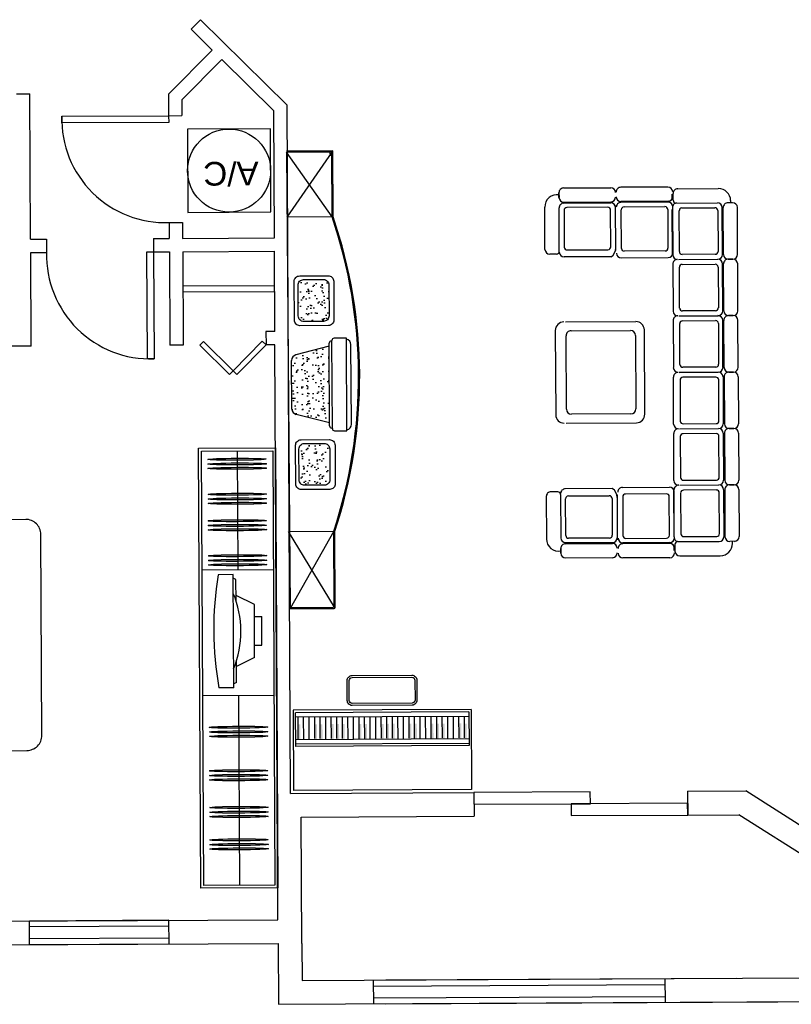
# Model space of a CAD drawing. Header units: inches. Extents: x -3371 to 2763, y -983 to 646.
# Tile 29 of 96: x -1789 to -1529, y -889 to -558. Entities that reach past the tile are written whole.
import ezdxf

# ---------------------------------------------------------------- set-up
doc = ezdxf.new("R2010")
doc.units = ezdxf.units.IN
doc.header["$LTSCALE"] = 12
doc.header["$MEASUREMENT"] = 0
doc.linetypes.add('DASHED', pattern=[19.05, 12.7, -6.35])
doc.layers.add('White', color=7, linetype='Continuous')
doc.styles.get("Standard").update_dxf_attribs({"font": 'arial.ttf'})
pattern_1 = [(37.5, (-2296, 22444.8), (-3.20006, 97.88265), [0, -77.216, 0, -86.36, 0, -82.55]), (7.5, (-2296, 22444.8), (89.90466, 143.365), [0, -41.656, 0, -69.596, 0, -26.67]), (327.5, (-2358.48, 22444.8), (158.19847, 0.28744), [0, -25.4, 0, -91.44, 0, -119.38]), (317.5, (-2358.48, 22444.8), (152.7113, 44.58586), [0, -12.7, 0, -59.944, 0, -68.58])]

# ---------------------------------------------------------------- blocks, each defined once
blk = doc.blocks.new('24')
h = blk.add_hatch()
h.set_pattern_fill('AR-SAND', color=5, scale=2, style=0)
h.set_pattern_definition(pattern_1)
h.paths.add_polyline_path([(-39036.6, 26436.4, 0.414214), (-38986.6, 26486.4), (-38986.6, 26666.4, 0.414214), (-39036.6, 26716.4), (-39316.6, 26716.4, 0.414214), (-39366.6, 26666.4), (-39366.6, 26486.4, 0.414214), (-39316.6, 26436.4)])
h.paths.add_polyline_path([(-37496.6, 26666.4, 0.414214), (-37546.6, 26716.4), (-37826.6, 26716.4, 0.414214), (-37876.6, 26666.4), (-37876.6, 26486.4, 0.414214), (-37826.6, 26436.4), (-37546.6, 26436.4, 0.414214), (-37496.6, 26486.4)])
h = blk.add_hatch()
h.set_pattern_fill('AR-SAND', color=5, scale=2, style=0)
h.set_pattern_definition(pattern_1)
h.paths.add_polyline_path([(-38190.2, 26374.5, 0.34186), (-38141.8, 26412), (-38063, 26716.4), (-38760.7, 26716.4), (-38681.9, 26412, 0.34186), (-38633.5, 26374.5)])
at = {"color": 5}
for p, q in [((-37991, 26873.3), (-38832.6, 26873.3)), ((-38832.6, 26873.3), (-38832.6, 26761.2)), ((-38048.8, 26914.6), (-38773.7, 26914.6)), ((-37991, 26761.2), (-37991, 26873.3)), ((-40535.3, 26758.8), (-40535.3, 26338.8)), ((-39935.3, 26758.8), (-40535.3, 26758.8)), ((-40525.3, 26748.8), (-39935.3, 26338.8)), ((-39935.3, 26748.8), (-40525.3, 26338.8)), ((-40525.3, 26748.8), (-40525.3, 26338.8)), ((-39935.3, 26748.8), (-40525.3, 26748.8)), ((-39935.3, 26748.8), (-39935.3, 26338.8)), ((-38011, 26741.2), (-38812.6, 26741.2)), ((-38807.8, 26741.2), (-38807.8, 26736.4)), ((-38035.8, 26716.4), (-38787.8, 26716.4)), ((-38760.7, 26716.4), (-38681.9, 26412)), ((-38063, 26716.4), (-38141.8, 26412)), ((-38015.8, 26736.4), (-38015.8, 26741.2)), ((-36386.1, 26758.8), (-37076.8, 26758.8)), ((-36386.8, 26752.4), (-37076.8, 26338.8)), ((-37076.8, 26338.8), (-37076.8, 26748.8)), ((-37076.8, 26748.8), (-36376.1, 26350)), ((-36396.1, 26748.8), (-37076.8, 26748.8)), ((-36386.1, 26350), (-36386.1, 26738.8)), ((-36376.1, 26350), (-36376.1, 26748.8)), ((-40525.3, 26338.8), (-36376.1, 26350)), ((-38190.2, 26374.5), (-38633.5, 26374.5))]:
    blk.add_line(p, q, dxfattribs=at)
for points in [[(-39400.9, 26451.6), (-39400.9, 26710.4, -0.414214), (-39350.9, 26760.4), (-38998.2, 26760.4, -0.414214), (-38948.2, 26710.4), (-38948.2, 26451.6, -0.414214), (-38998.2, 26401.6), (-39350.9, 26401.6, -0.414214)], [(-39316.6, 26716.4), (-39036.6, 26716.4, -0.414214), (-38986.6, 26666.4), (-38986.6, 26486.4, -0.414214), (-39036.6, 26436.4), (-39316.6, 26436.4, -0.414214), (-39366.6, 26486.4), (-39366.6, 26666.4, -0.414214)], [(-37910.8, 26456.1), (-37910.8, 26714.9, -0.414214), (-37860.8, 26764.9), (-37508.1, 26764.9, -0.414214), (-37458.1, 26714.9), (-37458.1, 26456.1, -0.414214), (-37508.1, 26406.1), (-37860.8, 26406.1, -0.414214)], [(-37826.6, 26716.4), (-37546.6, 26716.4, -0.414214), (-37496.6, 26666.4), (-37496.6, 26486.4, -0.414214), (-37546.6, 26436.4), (-37826.6, 26436.4, -0.414214), (-37876.6, 26486.4), (-37876.6, 26666.4, -0.414214)]]:
    blk.add_lwpolyline(points, format="xyb", close=True, dxfattribs=at)
for centre, radius, start, end in [((-38506.1, 22505), 4487.5, 71.42806, 108.57194), ((-38506.1, 22495), 4487.5, 71.42803, 108.57197), ((-38773.7, 26864.6), 50, 90, 169.96138), ((-38048.8, 26864.6), 50, 10.03862, 90), ((-38637.7, 18261.6), 8677.3, 102.32624, 102.63181), ((-38812.6, 26761.2), 20, 180, 270), ((-38787.8, 26736.4), 20, 180, 270), ((-38035.8, 26736.4), 20, 270, 0), ((-38011, 26761.2), 20, 270, 0), ((-36396.1, 26748.8), 10, 0, 90), ((-36396.1, 26748.8), 10, 0, 90), ((-36396.1, 26738.8), 10, 0, 90), ((-36386.1, 26748.8), 10, 0, 90), ((-38633.5, 26424.5), 50, 194.50605, 270), ((-38190.2, 26424.5), 50, 270, 345.49395)]:
    blk.add_arc(centre, radius, start, end, dxfattribs=at)

msp = doc.modelspace()

# ---------------------------------------------------------------- linework, layer by layer
at = {"layer": 'White', "color": 7}
for p, q in [((-1731.01, -560.86), (-1727.85, -557.66)), ((-1698.72, -586.47), (-1727.85, -557.66)), ((-1723.91, -567.89), (-1731.01, -560.86)), ((-1738.65, -582.79), (-1723.91, -567.89)), ((-1734.14, -584.63), (-1720.71, -571.06)), ((-1703.21, -588.36), (-1720.71, -571.06)), ((-1789.87, -582.61), (-1785.37, -582.59)), ((-1785.11, -631.62), (-1785.37, -582.59)), ((-1738.65, -582.79), (-1738.61, -590.01)), ((-1734.14, -584.63), (-1734.11, -589.99)), ((-1697.5, -818.34), (-1698.72, -586.47)), ((-1738.61, -590.01), (-1734.11, -589.99)), ((-1702.99, -631.19), (-1703.21, -588.36)), ((-1607.07, -617.53), (-1607.08, -615.95)), ((-1607.07, -615.95), (-1607.06, -617.53)), ((-1605.49, -614.35), (-1589.64, -614.27)), ((-1570.36, -614.04), (-1586.21, -614.13)), ((-1568.93, -618.05), (-1568.94, -616.46)), ((-1568.93, -616.46), (-1568.92, -618.05)), ((-1568.61, -618.49), (-1568.62, -616.19)), ((-1567.05, -614.6), (-1553.38, -614.53)), ((-1605.47, -619.11), (-1589.62, -619.02)), ((-1605.46, -619.49), (-1589.62, -619.41)), ((-1587.95, -635.39), (-1588.03, -620.27)), ((-1570.33, -618.8), (-1586.18, -618.88)), ((-1570.34, -619.18), (-1586.18, -619.27)), ((-1567.66, -619.43), (-1553.69, -619.36)), ((-1548.55, -619.33), (-1550.13, -619.34)), ((-1549.24, -618.63), (-1549.24, -619.26)), ((-1611.8, -635.08), (-1611.87, -620.78)), ((-1606.96, -635.69), (-1607.04, -621.08)), ((-1606.97, -635.69), (-1607.04, -621.08)), ((-1606.97, -635.69), (-1607.04, -621.08)), ((-1605.35, -621.9), (-1605.29, -634.29)), ((-1590.64, -620.87), (-1604.4, -620.94)), ((-1589.62, -634.21), (-1589.68, -621.82)), ((-1586.02, -634.72), (-1586.09, -621.67)), ((-1585.15, -620.72), (-1571.38, -620.65)), ((-1570.42, -621.59), (-1570.35, -634.63)), ((-1568.82, -636.73), (-1568.9, -621.6)), ((-1568.82, -636.73), (-1568.9, -621.6)), ((-1568.82, -621.03), (-1568.73, -636.87)), ((-1566.51, -635.81), (-1566.58, -622.04)), ((-1565.63, -621.09), (-1554.5, -621.03)), ((-1553.55, -621.97), (-1553.47, -635.74)), ((-1552.01, -636.78), (-1552.09, -620.94)), ((-1551.63, -636.79), (-1551.71, -620.94)), ((-1546.87, -636.76), (-1546.95, -620.91)), ((-1738.42, -626.01), (-1733.92, -625.99)), ((-1738.42, -626.01), (-1738.39, -631.37)), ((-1733.92, -625.99), (-1733.89, -631.35)), ((-1785.11, -631.62), (-1779.75, -631.59)), ((-1779.75, -631.59), (-1779.73, -636.09)), ((-1743.75, -631.4), (-1738.39, -631.37)), ((-1743.75, -631.4), (-1743.73, -635.9)), ((-1733.89, -631.35), (-1702.99, -631.19)), ((-1785.09, -636.12), (-1779.73, -636.09)), ((-1784.92, -667.62), (-1785.09, -636.12)), ((-1743.73, -635.9), (-1738.37, -635.87)), ((-1743.73, -635.9), (-1743.73, -635.9)), ((-1738.37, -635.87), (-1738.2, -667.37)), ((-1733.87, -635.85), (-1702.97, -635.69)), ((-1733.87, -635.85), (-1733.7, -667.35)), ((-1702.82, -662.69), (-1702.97, -635.69)), ((-1607.91, -636.64), (-1610.2, -636.65)), ((-1604.33, -635.24), (-1590.56, -635.17)), ((-1571.3, -635.59), (-1585.07, -635.66)), ((-1554.42, -636.7), (-1565.55, -636.76)), ((-1589.52, -637.52), (-1605.36, -637.6)), ((-1586.08, -637.9), (-1570.24, -637.82)), ((-1568.72, -640.04), (-1568.63, -655.88)), ((-1566.8, -638.44), (-1553.59, -638.37)), ((-1566.8, -638.44), (-1553.59, -638.37)), ((-1565.53, -640.1), (-1554.4, -640.04)), ((-1551.91, -655.79), (-1551.99, -639.95)), ((-1551.53, -655.8), (-1551.61, -639.95)), ((-1550.03, -638.36), (-1548.45, -638.35)), ((-1548.45, -638.35), (-1550.03, -638.35)), ((-1546.77, -655.77), (-1546.85, -639.92)), ((-1566.41, -654.82), (-1566.48, -641.05)), ((-1553.45, -640.98), (-1553.37, -654.75)), ((-1733.8, -649.35), (-1702.89, -649.19)), ((-1554.32, -655.71), (-1565.45, -655.77)), ((-1604.87, -659.51), (-1581.17, -659.39)), ((-1568.62, -659.05), (-1568.53, -674.89)), ((-1566.7, -657.45), (-1553.49, -657.38)), ((-1566.7, -657.46), (-1553.49, -657.39)), ((-1566.7, -657.46), (-1553.49, -657.39)), ((-1566.31, -673.83), (-1566.38, -660.06)), ((-1565.43, -659.11), (-1554.3, -659.05)), ((-1553.35, -659.99), (-1553.27, -673.76)), ((-1551.81, -674.8), (-1551.89, -658.96)), ((-1551.43, -674.81), (-1551.51, -658.96)), ((-1549.93, -657.38), (-1548.35, -657.37)), ((-1548.35, -657.37), (-1549.93, -657.37)), ((-1546.67, -674.78), (-1546.75, -658.93)), ((-1702.82, -662.69), (-1705.82, -662.7)), ((-1705.82, -662.7), (-1705.8, -667.2)), ((-1608.31, -662.35), (-1608.16, -690.77)), ((-1602.98, -662.46), (-1583.02, -662.35)), ((-1578.16, -690.61), (-1578.31, -662.19)), ((-1604.55, -688.87), (-1604.68, -664.17)), ((-1581.3, -664.05), (-1581.17, -688.75)), ((-1784.92, -667.62), (-1800.87, -667.7)), ((-1733.7, -667.35), (-1738.2, -667.37)), ((-1702.8, -667.19), (-1705.8, -667.2)), ((-1701.78, -860.9), (-1702.8, -667.19)), ((-1566.6, -676.46), (-1553.39, -676.39)), ((-1566.6, -676.47), (-1553.39, -676.4)), ((-1566.6, -676.47), (-1553.39, -676.4)), ((-1566.6, -676.47), (-1553.39, -676.4)), ((-1566.6, -676.47), (-1553.39, -676.4)), ((-1566.6, -676.48), (-1553.39, -676.41)), ((-1554.22, -674.72), (-1565.35, -674.78)), ((-1548.25, -676.37), (-1549.83, -676.38)), ((-1548.25, -676.37), (-1549.83, -676.38)), ((-1549.83, -676.37), (-1548.25, -676.37)), ((-1549.83, -676.39), (-1548.25, -676.38)), ((-1568.43, -693.92), (-1568.52, -678.07)), ((-1566.28, -679.11), (-1566.21, -692.88)), ((-1554.2, -678.09), (-1565.33, -678.15)), ((-1553.17, -692.81), (-1553.25, -679.04)), ((-1551.79, -677.99), (-1551.71, -693.83)), ((-1551.41, -677.98), (-1551.33, -693.83)), ((-1546.65, -677.95), (-1546.57, -693.8)), ((-1582.87, -690.46), (-1602.84, -690.57)), ((-1604.69, -693.58), (-1580.99, -693.46)), ((-1604.69, -693.61), (-1580.99, -693.48)), ((-1604.69, -693.61), (-1580.99, -693.48)), ((-1604.69, -693.61), (-1580.99, -693.48)), ((-1604.69, -693.61), (-1580.99, -693.48)), ((-1604.69, -693.63), (-1580.99, -693.5)), ((-1566.5, -695.48), (-1553.29, -695.41)), ((-1566.5, -695.48), (-1553.29, -695.41)), ((-1566.5, -695.49), (-1553.29, -695.42)), ((-1565.25, -693.82), (-1554.12, -693.76)), ((-1549.73, -695.38), (-1548.15, -695.37)), ((-1548.15, -695.38), (-1549.73, -695.39)), ((-1568.33, -712.92), (-1568.42, -697.08)), ((-1566.18, -698.12), (-1566.11, -711.88)), ((-1554.1, -697.1), (-1565.23, -697.16)), ((-1553.07, -711.82), (-1553.15, -698.05)), ((-1551.69, -696.99), (-1551.61, -712.84)), ((-1551.31, -696.98), (-1551.23, -712.83)), ((-1546.55, -696.96), (-1546.47, -712.81)), ((-1728.5, -702.06), (-1702.62, -701.93)), ((-1727.72, -850.3), (-1728.5, -702.06)), ((-1727.55, -703), (-1703.55, -702.87)), ((-1726.78, -849.35), (-1727.55, -703)), ((-1715.55, -702.94), (-1715.34, -742.94)), ((-1703.55, -702.87), (-1702.78, -849.22)), ((-1702.62, -701.93), (-1701.84, -850.16)), ((-1565.15, -712.83), (-1554.02, -712.77)), ((-1589.11, -715.66), (-1604.95, -715.74)), ((-1585.68, -715.24), (-1569.83, -715.16)), ((-1568.4, -716.24), (-1568.32, -731.36)), ((-1568.4, -716.24), (-1568.32, -731.36)), ((-1568.23, -731.94), (-1568.32, -716.09)), ((-1566.4, -714.5), (-1553.19, -714.43)), ((-1566.4, -714.5), (-1553.19, -714.43)), ((-1554, -716.11), (-1565.13, -716.17)), ((-1551.59, -716.01), (-1551.51, -731.85)), ((-1551.21, -716), (-1551.13, -731.85)), ((-1549.63, -714.4), (-1548.05, -714.39)), ((-1548.05, -714.4), (-1549.63, -714.41)), ((-1546.45, -715.97), (-1546.37, -731.82)), ((-1611.36, -718.34), (-1611.28, -732.64)), ((-1607.49, -716.73), (-1609.78, -716.74)), ((-1606.54, -717.68), (-1606.46, -732.28)), ((-1606.54, -717.68), (-1606.46, -732.28)), ((-1606.53, -717.68), (-1606.45, -732.28)), ((-1604.77, -731.45), (-1604.84, -719.05)), ((-1603.89, -718.1), (-1590.13, -718.03)), ((-1589.17, -718.97), (-1589.1, -731.36)), ((-1587.51, -717.77), (-1587.43, -732.9)), ((-1585.58, -718.43), (-1585.51, -731.47)), ((-1570.87, -717.4), (-1584.64, -717.47)), ((-1569.84, -731.39), (-1569.91, -718.34)), ((-1566.08, -717.13), (-1566.01, -730.9)), ((-1552.97, -730.83), (-1553.05, -717.06)), ((-1590.05, -732.32), (-1603.82, -732.39)), ((-1584.56, -732.41), (-1570.79, -732.34)), ((-1565.05, -731.84), (-1553.92, -731.78)), ((-1606.45, -735.83), (-1606.44, -737.42)), ((-1606.43, -737.42), (-1606.44, -735.83)), ((-1604.86, -733.86), (-1589.01, -733.77)), ((-1604.86, -734.24), (-1589.01, -734.16)), ((-1569.74, -733.8), (-1585.58, -733.88)), ((-1569.72, -734.18), (-1585.58, -734.26)), ((-1568.31, -734.91), (-1568.31, -736.5)), ((-1568.3, -736.5), (-1568.31, -734.91)), ((-1568, -734.47), (-1567.99, -736.77)), ((-1567.06, -733.52), (-1553.09, -733.44)), ((-1547.95, -733.41), (-1549.53, -733.42)), ((-1548.63, -734.13), (-1548.63, -733.49)), ((-1604.84, -738.99), (-1588.99, -738.91)), ((-1569.7, -738.93), (-1585.55, -739.02)), ((-1566.4, -738.34), (-1552.73, -738.27)), ((-1727.34, -743), (-1703.34, -742.87)), ((-1716.85, -744.63), (-1721.87, -744.65)), ((-1716.65, -782.8), (-1716.85, -744.63)), ((-1715.92, -746.28), (-1716.84, -745.83)), ((-1715.88, -753.5), (-1715.92, -746.28)), ((-1709.73, -754.65), (-1715.89, -751.66)), ((-1709.63, -772.53), (-1709.73, -754.65)), ((-1709.72, -758.77), (-1707.21, -758.76)), ((-1707.16, -768.4), (-1707.21, -758.76)), ((-1709.66, -768.41), (-1707.16, -768.4)), ((-1709.63, -772.53), (-1715.77, -775.59)), ((-1715.74, -780.97), (-1715.77, -773.75)), ((-1716.65, -782.8), (-1721.67, -782.83)), ((-1715.74, -780.97), (-1716.66, -781.43)), ((-1727.12, -785.35), (-1703.12, -785.23)), ((-1715.12, -785.29), (-1714.78, -849.29)), ((-1636.65, -790.02), (-1696.65, -790.33)), ((-1696.65, -790.33), (-1696.51, -817.33)), ((-1637.45, -790.91), (-1695.84, -791.22)), ((-1695.78, -802.56), (-1695.84, -791.22)), ((-1637.44, -792.38), (-1695.84, -792.69)), ((-1694.98, -799.92), (-1695.01, -792.69)), ((-1693.1, -800.26), (-1693.14, -792.68)), ((-1691.23, -800.25), (-1691.27, -792.67)), ((-1689.37, -799.9), (-1689.4, -792.66)), ((-1687.5, -799.89), (-1687.53, -792.65)), ((-1685.62, -800.22), (-1685.66, -792.64)), ((-1683.76, -799.87), (-1683.79, -792.63)), ((-1681.89, -799.86), (-1681.92, -792.62)), ((-1680.02, -799.85), (-1680.05, -792.61)), ((-1678.14, -800.18), (-1678.18, -792.6)), ((-1676.27, -800.17), (-1676.31, -792.59)), ((-1674.41, -799.82), (-1674.44, -792.58)), ((-1672.54, -799.81), (-1672.57, -792.57)), ((-1670.66, -800.14), (-1670.7, -792.56)), ((-1668.79, -800.13), (-1668.83, -792.55)), ((-1666.93, -799.78), (-1666.96, -792.54)), ((-1665.06, -799.77), (-1665.09, -792.53)), ((-1663.19, -799.76), (-1663.22, -792.52)), ((-1661.31, -800.09), (-1661.35, -792.51)), ((-1659.44, -800.08), (-1659.48, -792.5)), ((-1657.58, -799.73), (-1657.61, -792.49)), ((-1655.71, -799.72), (-1655.74, -792.48)), ((-1653.84, -800.05), (-1653.88, -792.47)), ((-1651.97, -800.04), (-1652.01, -792.46)), ((-1650.1, -799.69), (-1650.14, -792.45)), ((-1648.23, -799.68), (-1648.27, -792.44)), ((-1646.36, -799.67), (-1646.4, -792.43)), ((-1644.49, -800), (-1644.53, -792.42)), ((-1642.62, -799.99), (-1642.66, -792.41)), ((-1640.75, -799.64), (-1640.79, -792.4)), ((-1638.88, -799.63), (-1638.92, -792.39)), ((-1637.45, -790.91), (-1637.39, -802.26)), ((-1636.65, -790.02), (-1636.51, -817.02)), ((-1637.4, -799.97), (-1695.8, -800.27)), ((-1637.42, -801.5), (-1695.79, -801.81)), ((-1637.39, -802.26), (-1695.78, -802.56)), ((-1697.5, -818.34), (-1635.75, -818.01)), ((-1636.51, -817.02), (-1696.51, -817.33)), ((-1635.75, -818.01), (-1635.7, -826.01)), ((-1563.75, -817.63), (-1544.11, -817.53)), ((-1563.75, -817.63), (-1563.7, -825.63)), ((-1693.96, -826.32), (-1635.7, -826.01)), ((-1563.7, -825.63), (-1546.41, -825.54)), ((-1693.74, -868.86), (-1693.96, -826.32)), ((-1702.78, -849.22), (-1726.78, -849.35)), ((-1701.84, -850.16), (-1727.72, -850.3)), ((-1883.3, -861.86), (-1701.78, -860.9)), ((-1738.51, -861.1), (-1785.54, -861.34)), ((-1785.5, -869.34), (-1785.54, -861.34)), ((-1738.47, -869.1), (-1738.51, -861.1)), ((-1738.5, -863.1), (-1785.53, -863.34)), ((-1891.26, -869.9), (-1701.74, -868.9)), ((-1738.48, -867.1), (-1785.51, -867.34)), ((-1738.47, -869.1), (-1785.5, -869.34)), ((-1701.74, -868.9), (-1701.63, -889.4)), ((-1693.74, -868.86), (-1693.67, -881.36)), ((-1693.67, -881.36), (-1547.36, -880.59)), ((-1669.67, -881.24), (-1669.63, -889.24)), ((-1665.41, -881.21), (-1501.66, -880.35)), ((-1571.36, -880.72), (-1571.31, -888.72)), ((-1669.66, -883.24), (-1571.35, -882.72)), ((-1701.63, -889.4), (-1493.61, -888.31)), ((-1669.64, -887.24), (-1571.33, -886.72)), ((-1665.37, -889.21), (-1533.37, -888.52))]:
    msp.add_line(p, q, dxfattribs=at)
at = {"layer": 'White', "color": 7, "linetype": 'DASHED'}
msp.add_line((-1733.81, -647.35), (-1702.91, -647.19), dxfattribs=at)
at = {"layer": 'White', "color": 7, "linetype": 'Continuous'}
for p, q in [((-1501.85, -844.35), (-1544.11, -817.53)), ((-1501.8, -853.86), (-1546.41, -825.54))]:
    msp.add_line(p, q, dxfattribs=at)
at = {"layer": 'White', "color": 7}
for points in [[(-1738.6, -592.26), (-1774.6, -592.45), (-1774.61, -590.2), (-1738.61, -590.01)], [(-1732.17, -622.58), (-1704.17, -622.43), (-1704.31, -594.43), (-1732.31, -594.58)], [(-1743.73, -635.9), (-1743.54, -671.9), (-1745.79, -671.91), (-1745.98, -635.91)], [(-1726.84, -666.08), (-1716.89, -675.92), (-1718.12, -677.17), (-1728.07, -667.32)], [(-1716.89, -675.92), (-1707.04, -665.97), (-1705.8, -667.2), (-1715.65, -677.15)], [(-1635.72, -822.01), (-1596.49, -821.81), (-1596.51, -817.81), (-1635.75, -818.01)], [(-1602.94, -825.84), (-1563.7, -825.63), (-1563.73, -821.63), (-1602.96, -821.84)]]:
    msp.add_lwpolyline(points, close=True, dxfattribs=at)
msp.add_lwpolyline([(-1861.95, -804.25), (-1861.95, -804.28), (-1786.37, -803.88, 0.414214), (-1781.33, -798.79), (-1781.68, -731.06, 0.414214), (-1786.78, -726.02), (-1840.35, -726.3)], format="xyb", dxfattribs=at)
for points in [[(-1656.64, -778.53, -0.414214), (-1654.96, -780.2), (-1654.92, -786.91, -0.414214), (-1656.59, -788.6), (-1676.73, -788.71, -0.414214), (-1678.42, -787.04), (-1678.45, -780.32, -0.414214), (-1676.78, -778.64)], [(-1656.64, -779.2, -0.414214), (-1655.63, -780.2), (-1655.59, -786.92, -0.414214), (-1656.59, -787.93), (-1676.73, -788.03, -0.414214), (-1677.74, -787.03), (-1677.78, -780.32, -0.414214), (-1676.78, -779.31)]]:
    msp.add_lwpolyline(points, format="xyb", close=True, dxfattribs=at)
msp.add_circle((-1718.24, -608.5), 14, dxfattribs=at)
for centre, radius, start, end in [((-1739.73, -591.15), 34.89, 178.454, 272.1492), ((-1607.75, -620.76), 4.12, 80.4402, 180.3016), ((-1605.49, -615.94), 1.59, 90.3016, 180.3016), ((-1589.64, -615.85), 1.59, 0.3016, 90.3016), ((-1586.2, -615.71), 1.59, 90.3016, 180.3016), ((-1570.35, -615.63), 1.59, 0.3016, 90.3016), ((-1567.04, -616.19), 1.59, 90.3016, 180.3016), ((-1553.36, -618.65), 4.12, 0.3016, 90.3016), ((-1605.48, -617.52), 1.59, 180.3016, 270.3016), ((-1605.45, -621.08), 1.59, 90.3016, 180.3016), ((-1589.63, -617.44), 1.59, 270.3016, 0.3016), ((-1589.61, -620.99), 1.59, 0.3016, 90.3016), ((-1586.19, -617.3), 1.59, 180.3016, 270.3016), ((-1586.17, -620.85), 1.59, 90.3016, 180.3016), ((-1570.33, -620.77), 1.59, 0.3016, 90.3016), ((-1570.34, -617.21), 1.59, 270.3016, 0.3016), ((-1567.37, -620.88), 1.45, 91.3113, 185.6367), ((-1567.66, -618.48), 0.951, 180.3016, 270.3016), ((-1553.68, -620.95), 1.59, 0.3016, 90.3016), ((-1550.13, -620.93), 1.59, 90.3016, 180.3016), ((-1548.54, -620.92), 1.59, 0.3016, 90.3016), ((-1604.4, -621.9), 0.951, 90.3016, 180.3016), ((-1590.63, -621.82), 0.951, 0.3016, 90.3016), ((-1585.14, -621.67), 0.951, 90.3016, 180.3016), ((-1571.37, -621.6), 0.951, 0.3016, 90.3016), ((-1565.63, -622.04), 0.951, 90.3016, 180.3016), ((-1554.5, -621.98), 0.951, 0.3016, 90.3016), ((-1744.85, -637.03), 34.89, 178.454, 272.1492), ((-1610.21, -635.07), 1.59, 180.3016, 270.3016), ((-1607.92, -635.69), 0.951, 270.3016, 0.3016), ((-1605.37, -636.02), 1.59, 180.3016, 270.3016), ((-1604.33, -634.29), 0.951, 180.3016, 270.3016), ((-1590.57, -634.21), 0.951, 270.3016, 0.3016), ((-1591.24, -634.71), 3.29, 301.4222, 3.0527), ((-1586.09, -636.32), 1.59, 180.3016, 270.3016), ((-1585.07, -634.71), 0.951, 180.3016, 270.3016), ((-1571.3, -634.64), 0.951, 270.3016, 0.3016), ((-1570.25, -636.23), 1.59, 270.3016, 0.3016), ((-1567.15, -636.86), 1.59, 180.3016, 270.3016), ((-1565.55, -635.8), 0.951, 180.3016, 270.3016), ((-1554.43, -635.75), 0.951, 270.3016, 0.3016), ((-1553.59, -636.79), 1.59, 270.3016, 0.3016), ((-1550.04, -636.78), 1.59, 180.3016, 270.3016), ((-1548.46, -636.77), 1.59, 270.3016, 0.3016), ((-1567.13, -640.03), 1.59, 90.3016, 180.3016), ((-1565.53, -641.05), 0.951, 90.3016, 180.3016), ((-1554.4, -640.99), 0.951, 0.3016, 90.3016), ((-1553.58, -639.96), 1.59, 0.3016, 90.3016), ((-1550.02, -639.94), 1.59, 90.3016, 180.3016), ((-1548.44, -639.93), 1.59, 0.3016, 90.3016), ((-1567.05, -655.87), 1.59, 180.3016, 270.3016), ((-1565.45, -654.82), 0.951, 180.3016, 270.3016), ((-1554.33, -654.76), 0.951, 270.3016, 0.3016), ((-1553.49, -655.8), 1.59, 270.3016, 0.3016), ((-1549.94, -655.79), 1.59, 180.3016, 270.3016), ((-1548.36, -655.78), 1.59, 270.3016, 0.3016), ((-1605.47, -662.33), 2.84, 90.3016, 180.3016), ((-1581.15, -662.21), 2.84, 0.3016, 90.3016), ((-1567.03, -659.04), 1.59, 90.3016, 180.3016), ((-1565.43, -660.06), 0.951, 90.3016, 180.3016), ((-1554.3, -660), 0.951, 0.3016, 90.3016), ((-1553.48, -658.97), 1.59, 0.3016, 90.3016), ((-1549.92, -658.95), 1.59, 90.3016, 180.3016), ((-1548.34, -658.94), 1.59, 0.3016, 90.3016), ((-1602.97, -664.16), 1.71, 90.3016, 180.3016), ((-1583.01, -664.06), 1.71, 0.3016, 90.3016), ((-1566.95, -674.88), 1.59, 180.3016, 270.3016), ((-1566.93, -678.07), 1.59, 90.3016, 180.3016), ((-1565.35, -673.82), 0.951, 180.3016, 270.3016), ((-1554.22, -673.77), 0.951, 270.3016, 0.3016), ((-1553.39, -674.81), 1.59, 270.3016, 0.3016), ((-1553.38, -677.99), 1.59, 0.3016, 90.3016), ((-1549.84, -674.8), 1.59, 180.3016, 270.3016), ((-1549.82, -677.97), 1.59, 90.3016, 180.3016), ((-1548.26, -674.79), 1.59, 270.3016, 0.3016), ((-1548.24, -677.96), 1.59, 0.3016, 90.3016), ((-1565.33, -679.1), 0.951, 90.3016, 180.3016), ((-1554.2, -679.05), 0.951, 0.3016, 90.3016), ((-1602.84, -688.86), 1.71, 180.3016, 270.3016), ((-1582.88, -688.76), 1.71, 270.3016, 0.3016), ((-1605.32, -690.75), 2.84, 180.3016, 270.3016), ((-1581, -690.62), 2.84, 270.3016, 0.3016), ((-1565.25, -692.87), 0.951, 180.3016, 270.3016), ((-1554.12, -692.81), 0.951, 270.3016, 0.3016), ((-1566.85, -693.91), 1.59, 180.3016, 270.3016), ((-1566.83, -697.07), 1.59, 90.3016, 180.3016), ((-1553.29, -693.84), 1.59, 270.3016, 0.3016), ((-1553.28, -697), 1.59, 0.3016, 90.3016), ((-1549.74, -693.82), 1.59, 180.3016, 270.3016), ((-1549.72, -696.98), 1.59, 90.3016, 180.3016), ((-1548.16, -693.81), 1.59, 270.3016, 0.3016), ((-1548.14, -696.97), 1.59, 0.3016, 90.3016), ((-1565.23, -698.11), 0.951, 90.3016, 180.3016), ((-1554.1, -698.05), 0.951, 0.3016, 90.3016), ((-1566.75, -712.92), 1.59, 180.3016, 270.3016), ((-1565.15, -711.88), 0.951, 180.3016, 270.3016), ((-1554.02, -711.82), 0.951, 270.3016, 0.3016), ((-1553.19, -712.84), 1.59, 270.3016, 0.3016), ((-1549.64, -712.83), 1.59, 180.3016, 270.3016), ((-1548.06, -712.82), 1.59, 270.3016, 0.3016), ((-1604.94, -717.33), 1.59, 90.3016, 180.3016), ((-1590.79, -718.48), 3.29, 357.5505, 59.181), ((-1585.67, -716.83), 1.59, 90.3016, 180.3016), ((-1569.83, -716.74), 1.59, 0.3016, 90.3016), ((-1566.73, -716.09), 1.59, 90.3016, 180.3016), ((-1565.13, -717.12), 0.951, 90.3016, 180.3016), ((-1554, -717.07), 0.951, 0.3016, 90.3016), ((-1553.18, -716.01), 1.59, 0.3016, 90.3016), ((-1549.62, -715.99), 1.59, 90.3016, 180.3016), ((-1548.04, -715.98), 1.59, 0.3016, 90.3016), ((-1609.77, -718.33), 1.59, 90.3016, 180.3016), ((-1607.48, -717.68), 0.951, 0.3016, 90.3016), ((-1603.89, -719.05), 0.951, 90.3016, 180.3016), ((-1590.12, -718.98), 0.951, 0.3016, 90.3016), ((-1584.63, -718.42), 0.951, 90.3016, 180.3016), ((-1570.86, -718.35), 0.951, 0.3016, 90.3016), ((-1607.16, -732.61), 4.12, 180.3016, 280.163), ((-1604.86, -732.27), 1.59, 180.3016, 270.3016), ((-1603.82, -731.44), 0.951, 180.3016, 270.3016), ((-1590.05, -731.37), 0.951, 270.3016, 0.3016), ((-1589.02, -732.19), 1.59, 270.3016, 0.3016), ((-1585.59, -732.29), 1.59, 180.3016, 270.3016), ((-1584.56, -731.46), 0.951, 180.3016, 270.3016), ((-1570.79, -731.39), 0.951, 270.3016, 0.3016), ((-1569.74, -732.21), 1.59, 270.3016, 0.3016), ((-1566.79, -732.06), 1.45, 174.9665, 269.2919), ((-1565.05, -730.89), 0.951, 180.3016, 270.3016), ((-1553.92, -730.83), 0.951, 270.3016, 0.3016), ((-1553.09, -731.86), 1.59, 270.3016, 0.3016), ((-1549.54, -731.84), 1.59, 180.3016, 270.3016), ((-1547.96, -731.83), 1.59, 270.3016, 0.3016), ((-1604.85, -735.82), 1.59, 90.3016, 180.3016), ((-1589, -735.74), 1.59, 0.3016, 90.3016), ((-1585.57, -735.85), 1.59, 90.3016, 180.3016), ((-1569.72, -735.76), 1.59, 0.3016, 90.3016), ((-1567.05, -734.47), 0.951, 90.3016, 180.3016), ((-1552.75, -734.15), 4.12, 270.3016, 0.3016), ((-1604.85, -737.41), 1.59, 180.3016, 270.3016), ((-1589, -737.33), 1.59, 270.3016, 0.3016), ((-1585.56, -737.43), 1.59, 180.3016, 270.3016), ((-1569.71, -737.35), 1.59, 270.3016, 0.3016), ((-1566.4, -736.76), 1.59, 180.3016, 270.3016)]:
    msp.add_arc(centre, radius, start, end, dxfattribs=at)
for centre in [(-1715.54, -705.76), (-1715.53, -707.34), (-1715.52, -708.81), (-1715.48, -717.55), (-1715.47, -719.13), (-1715.46, -720.6), (-1715.43, -726.46), (-1715.42, -728.04), (-1715.41, -729.51), (-1715.37, -738.25), (-1715.36, -739.83), (-1715.35, -741.3), (-1715.06, -796.04), (-1715.05, -797.62), (-1715.05, -799.09), (-1714.98, -810.7), (-1714.98, -812.28), (-1714.97, -813.75), (-1714.92, -823.06), (-1714.91, -824.65), (-1714.9, -826.12), (-1714.86, -833.99), (-1714.85, -835.57), (-1714.85, -837.04)]:
    msp.add_ellipse(centre, major_axis=(9.84, 0.05), ratio=0.034448, dxfattribs=at)
for centre, major_axis, start_param, end_param in [((-1656.45, -763.4), (-0.45, 86.12), 1.347292, 1.7943), ((-1735.01, -763.73), (-0.14, 26.66), 4.216526, 5.208252)]:
    msp.add_ellipse(centre, major_axis=major_axis, ratio=0.777778, start_param=start_param, end_param=end_param, dxfattribs=at)
for points in [[(-1694.97, -800.3), (-1694.23, -800.3), (-1695, -795.06), (-1694.25, -795.06)], [(-1689.36, -800.27), (-1688.62, -800.27), (-1689.39, -795.03), (-1688.64, -795.03)], [(-1687.49, -800.26), (-1686.75, -800.26), (-1687.52, -795.02), (-1686.77, -795.02)], [(-1683.75, -800.24), (-1683.01, -800.24), (-1683.78, -795), (-1683.03, -795)], [(-1681.88, -800.23), (-1681.14, -800.23), (-1681.91, -794.99), (-1681.16, -794.99)], [(-1680.01, -800.22), (-1679.27, -800.22), (-1680.04, -794.98), (-1679.29, -794.98)], [(-1674.4, -800.19), (-1673.66, -800.19), (-1674.43, -794.95), (-1673.68, -794.95)], [(-1672.53, -800.18), (-1671.79, -800.18), (-1672.56, -794.95), (-1671.81, -794.94)], [(-1666.92, -800.15), (-1666.18, -800.15), (-1666.95, -794.92), (-1666.2, -794.91)], [(-1665.05, -800.14), (-1664.31, -800.14), (-1665.08, -794.91), (-1664.33, -794.9)], [(-1663.18, -800.13), (-1662.44, -800.13), (-1663.21, -794.9), (-1662.46, -794.89)], [(-1657.57, -800.1), (-1656.83, -800.1), (-1657.6, -794.87), (-1656.85, -794.86)], [(-1655.7, -800.09), (-1654.96, -800.09), (-1655.73, -794.86), (-1654.98, -794.85)], [(-1650.1, -800.06), (-1649.35, -800.06), (-1650.12, -794.83), (-1649.37, -794.82)], [(-1648.23, -800.05), (-1647.48, -800.05), (-1648.25, -794.82), (-1647.5, -794.81)], [(-1646.36, -800.04), (-1645.61, -800.04), (-1646.38, -794.81), (-1645.63, -794.8)], [(-1640.75, -800.01), (-1640, -800.01), (-1640.77, -794.78), (-1640.03, -794.77)], [(-1638.91, -800.01), (-1638.16, -800.01), (-1638.93, -794.86), (-1638.19, -794.86)]]:
    msp.add_trace(points, dxfattribs=at)

# ---------------------------------------------------------------- block references
at = {"layer": 'White', "color": 7, "xscale": 0.03705416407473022, "yscale": 0.03705416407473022, "zscale": 0.03705416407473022, "rotation": 270.3015973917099}
msp.add_blockref('24', (-2666.89, -2109.09), dxfattribs=at)

# ---------------------------------------------------------------- texts
at = {"layer": 'White', "color": 7, "insert": (-1726.94, -605.46), "char_height": 8, "attachment_point": 9, "rotation": 180.3016}
msp.add_mtext_dynamic_manual_height_columns('A/C', width=22.0366, gutter_width=1, heights=[0], dxfattribs=at)

doc.saveas('drawing.dxf')
